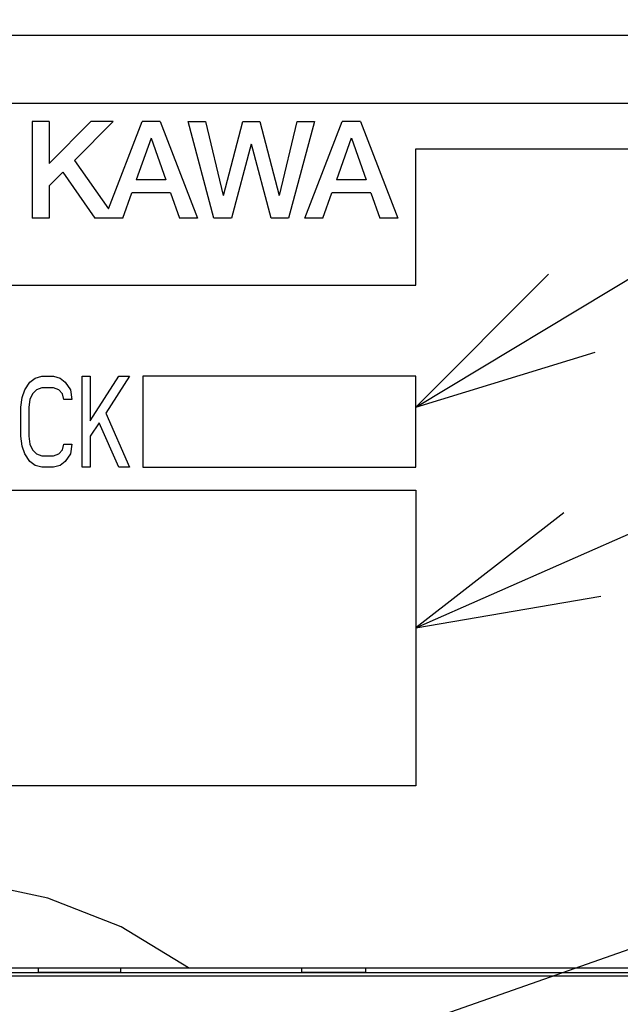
# Model space of a CAD drawing. Extents: x 60 to 816, y 33 to 560.
# Tile 12 of 21: x 451 to 464, y 419 to 440. Entities that reach past the tile are written whole.
import ezdxf

# ---------------------------------------------------------------- set-up
doc = ezdxf.new("R2010")
doc.units = 0
doc.header["$LTSCALE"] = 46.2
for name, color, linetype in [('ALL_CURVE', 7, 'CONTINUOUS'), ('ALL_FEATURES', 7, 'CONTINUOUS'), ('ALL_NOTE', 7, 'CONTINUOUS')]:
    doc.layers.add(name, color=color, linetype=linetype)

msp = doc.modelspace()

# ---------------------------------------------------------------- linework, layer by layer
at = {"layer": 'ALL_CURVE', "color": 4, "linetype": 'CONTINUOUS'}
for p, q in [((478.5, 438.5), (441.5, 438.5)), ((459.5, 434.5), (459.5, 437.5)), ((459.5, 437.5), (478.5, 437.5)), ((441.5, 434.5), (459.5, 434.5)), ((451.016, 432.372), (451.131, 432.457)), ((451.131, 432.457), (451.275, 432.5)), ((451.275, 432.5), (451.534, 432.5)), ((451.534, 432.5), (451.678, 432.457)), ((451.678, 432.457), (451.793, 432.372)), ((452.166, 430.5), (452.166, 432.5)), ((452.166, 432.5), (452.339, 432.5)), ((452.339, 431.521), (452.971, 432.5)), ((452.339, 432.5), (452.339, 431.521)), ((453.201, 432.5), (452.684, 431.691)), ((452.971, 432.5), (453.201, 432.5)), ((453.5, 432.5), (453.5, 430.5)), ((459.5, 432.5), (453.5, 432.5)), ((459.5, 430.5), (459.5, 432.5)), ((450.844, 432.032), (450.901, 432.202)), ((450.901, 432.202), (451.016, 432.372)), ((451.16, 432.202), (451.074, 432.117)), ((451.275, 432.245), (451.16, 432.202)), ((451.534, 432.245), (451.275, 432.245)), ((451.649, 432.202), (451.534, 432.245)), ((451.735, 432.117), (451.649, 432.202)), ((451.793, 432.372), (451.907, 432.202)), ((451.907, 432.202), (451.936, 431.989)), ((450.815, 431.819), (450.844, 432.032)), ((451.016, 431.989), (450.988, 431.819)), ((451.074, 432.117), (451.016, 431.989)), ((451.764, 431.989), (451.735, 432.117)), ((451.936, 431.989), (451.764, 431.989)), ((450.815, 431.181), (450.815, 431.819)), ((450.988, 431.819), (450.988, 431.181)), ((452.684, 431.691), (453.201, 430.5)), ((452.54, 431.479), (452.339, 431.181)), ((452.971, 430.5), (452.54, 431.479)), ((450.844, 430.968), (450.815, 431.181)), ((450.988, 431.181), (451.016, 431.011)), ((452.339, 431.181), (452.339, 430.5)), ((450.901, 430.798), (450.844, 430.968)), ((451.016, 431.011), (451.074, 430.883)), ((451.735, 430.883), (451.764, 431.011)), ((451.764, 431.011), (451.936, 431.011)), ((451.936, 431.011), (451.907, 430.798)), ((451.016, 430.628), (450.901, 430.798)), ((451.074, 430.883), (451.16, 430.798)), ((451.16, 430.798), (451.275, 430.755)), ((451.275, 430.755), (451.534, 430.755)), ((451.534, 430.755), (451.649, 430.798)), ((451.649, 430.798), (451.735, 430.883)), ((451.907, 430.798), (451.793, 430.628)), ((451.131, 430.543), (451.016, 430.628)), ((451.275, 430.5), (451.131, 430.543)), ((451.534, 430.5), (451.275, 430.5)), ((451.678, 430.543), (451.534, 430.5)), ((451.793, 430.628), (451.678, 430.543)), ((452.339, 430.5), (452.166, 430.5)), ((453.201, 430.5), (452.971, 430.5)), ((453.5, 430.5), (459.5, 430.5)), ((441.5, 430), (459.5, 430)), ((459.5, 430), (459.5, 423.5)), ((459.5, 423.5), (441.5, 423.5))]:
    msp.add_line(p, q, dxfattribs=at)
at = {"layer": 'ALL_FEATURES', "color": 7, "linetype": 'CONTINUOUS'}
for p, q in [((411, 440), (479, 440)), ((451.067, 438.1), (451.067, 435.975)), ((451.439, 438.1), (451.067, 438.1)), ((452.352, 438.1), (451.439, 437.181)), ((451.439, 438.1), (451.439, 437.181)), ((452.845, 438.1), (451.993, 437.243)), ((452.845, 438.1), (452.352, 438.1)), ((452.741, 436.181), (453.482, 438.1)), ((453.879, 438.1), (453.482, 438.1)), ((453.879, 438.1), (454.7, 435.975)), ((455.059, 435.975), (454.496, 438.1)), ((454.496, 438.1), (454.877, 438.1)), ((454.877, 438.1), (455.263, 436.475)), ((455.27, 436.475), (455.693, 438.1)), ((455.693, 438.1), (456.072, 438.1)), ((456.072, 438.1), (456.495, 436.475)), ((456.502, 436.476), (456.888, 438.1)), ((457.27, 438.1), (456.703, 435.975)), ((456.888, 438.1), (457.27, 438.1)), ((457.062, 435.975), (457.883, 438.1)), ((458.279, 438.1), (457.883, 438.1)), ((458.279, 438.1), (459.1, 435.975)), ((453.677, 437.733), (453.354, 436.821)), ((453.684, 437.733), (454.006, 436.821)), ((458.077, 437.733), (457.754, 436.821)), ((458.085, 437.733), (458.406, 436.821)), ((455.88, 437.6), (455.443, 435.975)), ((456.317, 435.975), (455.886, 437.6)), ((451.993, 437.243), (452.741, 436.181)), ((451.74, 436.988), (451.439, 436.685)), ((451.74, 436.988), (452.439, 435.975)), ((454.006, 436.821), (453.354, 436.821)), ((458.406, 436.821), (457.754, 436.821)), ((451.439, 436.685), (451.439, 435.975)), ((453.055, 435.975), (453.252, 436.534)), ((454.107, 436.534), (453.252, 436.534)), ((454.107, 436.534), (454.304, 435.975)), ((457.455, 435.975), (457.653, 436.534)), ((458.507, 436.534), (457.653, 436.534)), ((458.507, 436.534), (458.704, 435.975)), ((451.439, 435.975), (451.067, 435.975)), ((453.055, 435.975), (452.439, 435.975)), ((454.7, 435.975), (454.304, 435.975)), ((455.443, 435.975), (455.059, 435.975)), ((456.703, 435.975), (456.317, 435.975)), ((457.455, 435.975), (457.062, 435.975)), ((459.1, 435.975), (458.704, 435.975)), ((440, 419.5), (480, 419.5)), ((451.2, 419.5), (451.2, 419.4)), ((453.007, 419.5), (453.009, 419.388)), ((456.991, 419.388), (456.993, 419.5)), ((458.4, 419.4), (458.4, 419.5)), ((475, 419.318), (439.395, 419.318)), ((468.977, 419.388), (442.035, 419.388)), ((451.2, 419.4), (453.007, 419.4)), ((456.993, 419.4), (458.4, 419.4))]:
    msp.add_line(p, q, dxfattribs=at)
msp.add_lwpolyline([(454.5, 419.5), (453.019, 420.399), (451.411, 421.027), (449.724, 421.387), (448.002, 421.5), (446.279, 421.387), (444.591, 421.027), (442.981, 420.399), (441.5, 419.5)], dxfattribs=at)
at = {"layer": 'ALL_NOTE', "color": 2, "linetype": 'CONTINUOUS'}
for p, q in [((459.5, 431.825), (494, 452.57)), ((459.5, 426.968), (494, 442.188)), ((444.463, 413.001), (492.92, 429.958))]:
    msp.add_line(p, q, dxfattribs=at)
for points in [[(462.413, 434.743), (459.5, 431.825), (463.443, 433.029)], [(462.756, 429.497), (459.5, 426.968), (463.563, 427.667)]]:
    msp.add_lwpolyline(points, dxfattribs=at)

doc.saveas('drawing.dxf')
